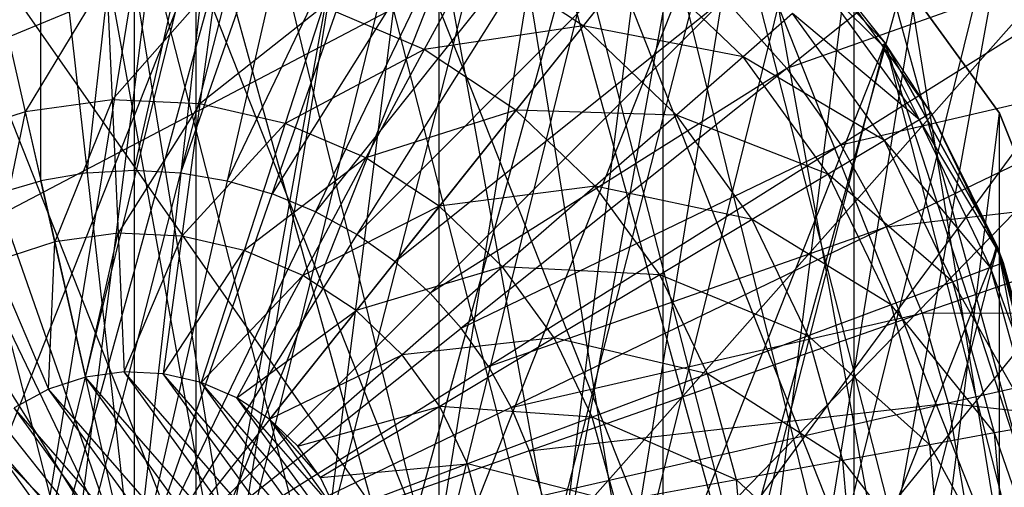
# Model space of a CAD drawing. Extents: x -0.31 to 2.17, y -0.31 to 0.31.
# Tile 8 of 14: x -0.01 to 0.11, y 0.01 to 0.07. Entities that reach past the tile are written whole.
import ezdxf

# ---------------------------------------------------------------- set-up
doc = ezdxf.new("R2010")
doc.units = 0
doc.header["$MEASUREMENT"] = 0
doc.linetypes.add('solid', pattern=[0])
doc.layers.add('1', color=7, linetype='solid')

msp = doc.modelspace()

# ---------------------------------------------------------------- linework, layer by layer
at = {"layer": '1', "color": 3, "linetype": 'solid'}
for p, q in [((0.012382, 0.307251, 3.641), (0.109041, -0.287517, 3.641)), ((0.012382, 0.307251, 3.641), (0.15375, -0.266303, 3.641)), ((-0.061508, -0.301286, 3.616648), (0.037065, 0.305258, 3.616648)), ((-0.037065, 0.305258, 3.641), (0.061508, -0.301286, 3.641)), ((-0.037065, 0.305258, 3.641), (0.109041, -0.287517, 3.641)), ((-0.085552, -0.295359, 2.715), (0.061508, 0.301286, 2.715)), ((-0.037065, -0.305258, 2.715), (0.061508, 0.301286, 2.715)), ((0.061508, 0.301286, 3.641), (0.15375, -0.266303, 3.641)), ((-0.061508, -0.301286, 3.616648), (0.085552, 0.295359, 3.616648)), ((-0.012382, -0.307251, 3.616648), (0.085552, 0.295359, 3.616648)), ((-0.037065, -0.305258, 2.715), (0.109041, 0.287517, 2.715)), ((0.012382, -0.307251, 2.715), (0.109041, 0.287517, 2.715)), ((-0.012382, -0.307251, 3.616648), (0.131823, 0.277811, 3.616648)), ((0.037065, -0.305258, 3.616648), (0.131823, 0.277811, 3.616648)), ((0.012382, -0.307251, 2.715), (0.15375, 0.266303, 2.715)), ((0.010655, 0.237261, 2.25), (0.093343, -0.218388, 2.25)), ((0.010655, 0.237261, 2.25), (0.130838, -0.198211, 2.25)), ((-0.03188, 0.235351, 2.25), (0.052849, -0.231545, 2.25)), ((-0.03188, 0.235351, 2.25), (0.093343, -0.218388, 2.25)), ((-0.073392, -0.225876, 1.05), (0.052849, 0.231545, 1.05)), ((-0.03188, -0.235351, 1.05), (0.052849, 0.231545, 1.05)), ((0.052849, 0.231545, 2.25), (0.130838, -0.198211, 2.25)), ((0.052849, 0.231545, 2.25), (0.164127, -0.171664, 2.25)), ((-0.03188, -0.235351, 1.05), (0.093343, 0.218388, 1.05)), ((0.010655, -0.237261, 1.05), (0.093343, 0.218388, 1.05)), ((0.010655, -0.237261, 1.05), (0.130838, 0.198211, 1.05)), ((0.052849, -0.231545, 1.05), (0.130838, 0.198211, 1.05)), ((-0.236525, -0.021496, 1.05), (0.182489, 0.152, 1.05)), ((-0.228775, -0.063783, 1.05), (0.182489, 0.152, 1.05)), ((-0.128928, -0.199459, 1.05), (0.182489, 0.152, 1.05)), ((0.182489, 0.152, 0.575), (-0.128928, -0.199459, 0.575)), ((0.182489, 0.152, 0.575), (-0.090858, -0.219434, 0.575)), ((0.198752, 0.137438, 1.05), (-0.128928, -0.199459, 1.05)), ((0.198752, 0.137438, 1.05), (-0.090858, -0.219434, 1.05)), ((0.198752, 0.137438, 0.575), (-0.090858, -0.219434, 0.575)), ((0.125, -0.125, -0.81), (-0.05, 0.125, -0.81)), ((-0.023423, -0.122786, -0.465), (0.007849, 0.124753, -0.465)), ((-0.023423, -0.122786, -0.715), (0.007849, 0.124753, -0.715)), ((0.007849, -0.124753, -0.465), (0.007849, 0.124753, -0.465)), ((0.007849, -0.124753, -0.715), (0.007849, 0.124753, -0.715)), ((0.007849, -0.124753, -0.465), (0.038627, 0.118882, -0.465)), ((0.007849, -0.124753, -0.715), (0.038627, 0.118882, -0.715)), ((0.038627, -0.118882, -0.465), (0.038627, 0.118882, -0.465)), ((0.038627, -0.118882, -0.715), (0.038627, 0.118882, -0.715)), ((-0.007378, 0.117268, 0.06), (0.050029, -0.106317, 0.06)), ((-0.007378, 0.117268, 0.06), (0.074897, -0.090535, 0.06)), ((-0.06296, -0.099209, 0.06), (0.022017, 0.115419, 0.06)), ((-0.06296, -0.099209), (0.022017, 0.115419)), ((-0.036309, -0.111749, 0.06), (0.022017, 0.115419, 0.06)), ((-0.036309, -0.111749), (0.022017, 0.115419)), ((0.022017, 0.115419, 0.06), (0.074897, -0.090535, 0.06)), ((0.022017, 0.115419, 0.06), (0.095059, -0.069065, 0.06)), ((-0.036309, 0.111749, 0.06), (0.022017, -0.115419, 0.06)), ((-0.036309, 0.111749, 0.06), (0.050029, -0.106317, 0.06)), ((-0.036309, -0.111749, 0.06), (0.050029, 0.106317, 0.06)), ((-0.036309, -0.111749), (0.050029, 0.106317)), ((-0.007378, -0.117268, 0.06), (0.050029, 0.106317, 0.06)), ((-0.007378, -0.117268), (0.050029, 0.106317)), ((0.050029, 0.106317, 0.06), (0.095059, -0.069065, 0.06)), ((0.050029, 0.106317, 0.06), (0.109249, -0.043255, 0.06)), ((-0.01183, 0.10499, 3.702531), (-0.005932, 0.052644, 3.708491)), ((-0.011788, 0.051648, 3.708491), (-0.01183, 0.10499, 3.702531)), ((-0.005932, 0.052644, 3.708491), (0, 0.105655, 3.702531)), ((0, 0.105655, 3.702531), (0, 0.052977, 3.708491)), ((0, 0.052977, 3.708491), (0.01183, 0.10499, 3.702531)), ((0.01183, 0.10499, 3.702531), (0.005932, 0.052644, 3.708491)), ((0.038627, -0.118882, -0.465), (0.066978, 0.105541, -0.465)), ((0.038627, -0.118882, -0.715), (0.066978, 0.105541, -0.715)), ((0.066978, -0.105541, -0.465), (0.066978, 0.105541, -0.465)), ((0.066978, -0.105541, -0.715), (0.066978, 0.105541, -0.715)), ((-0.02351, 0.103006, 3.702531), (-0.011788, 0.051648, 3.708491)), ((0.005932, 0.052644, 3.708491), (0.02351, 0.103006, 3.702531)), ((0.02351, 0.103006, 3.702531), (0.011788, 0.051648, 3.708491)), ((0.011788, 0.051648, 3.708491), (0.034896, 0.099726, 3.702531)), ((0.017497, 0.050004, 3.708491), (0.034896, 0.099726, 3.702531)), ((0.082604, 0.065875, 3.702531), (0.123324, 0.098347, 3.692636)), ((0.045842, 0.095192, 3.702531), (0.017497, 0.050004, 3.708491)), ((0.045842, 0.095192, 3.702531), (0.022986, 0.04773, 3.708491)), ((-0.007378, -0.117268, 0.06), (0.074897, 0.090535, 0.06)), ((-0.007378, -0.117268), (0.074897, 0.090535)), ((0.022017, -0.115419, 0.06), (0.074897, 0.090535, 0.06)), ((0.022017, -0.115419), (0.074897, 0.090535)), ((0.095059, 0.069065), (0.074897, 0.090535)), ((0.074897, 0.090535, 0.06), (0.095059, 0.069065)), ((0.074897, 0.090535, 0.06), (0.109249, -0.043255, 0.06)), ((0.074897, 0.090535, 0.06), (0.116573, -0.014727, 0.06)), ((0.095059, 0.069065, 0.06), (0.074897, 0.090535, 0.06)), ((0.056212, 0.08946, 3.702531), (0.022986, 0.04773, 3.708491)), ((0.056212, 0.08946, 3.702531), (0.028185, 0.044857, 3.708491)), ((0.066978, -0.105541, -0.465), (0.091121, 0.085568, -0.465)), ((0.066978, -0.105541, -0.715), (0.091121, 0.085568, -0.715)), ((0.091121, -0.085568, -0.465), (0.091121, 0.085568, -0.465)), ((0.091121, 0.085568, -0.465), (0.109538, 0.060219, -0.465)), ((0.109538, 0.060219, -0.715), (0.091121, 0.085568, -0.465)), ((0.091121, 0.085568, -0.715), (0.109538, 0.060219, -0.715)), ((0.091121, -0.085568, -0.715), (0.091121, 0.085568, -0.715)), ((0.13356, 0.083921, 3.692636), (0.082604, 0.065875, 3.702531)), ((0.13356, 0.083921, 3.692636), (0.08946, 0.056212, 3.702531)), ((0.065875, 0.082604, 3.702531), (0.028185, 0.044857, 3.708491)), ((0.065875, 0.082604, 3.702531), (0.03303, 0.041419, 3.708491)), ((0.043188, 0.080257, 3.73364), (0.036725, 0.068247, 3.744832)), ((0.056825, 0.071256, 3.73364), (0.043188, 0.080257, 3.73364)), ((0.063803, 0.080007, 3.720001), (0.056825, 0.071256, 3.73364)), ((0.077064, 0.067328, 3.720001), (0.063803, 0.080007, 3.720001)), ((-0.003477, 0.077423, 3.744832), (-0.013783, 0.060389, 3.753149)), ((-0.003477, 0.077423, 3.744832), (-0.002779, 0.061879, 3.753149)), ((0.088486, 0.077308, 3.67), (0.095059, 0.069065, 0.06)), ((0.094677, 0.068787, 3.67), (0.088486, 0.077308, 3.67)), ((0.010403, 0.0768, 3.744832), (-0.002779, 0.061879, 3.753149)), ((0.010403, 0.0768, 3.744832), (0.008315, 0.061381, 3.753149)), ((0.094677, 0.068787, 3.67), (0.087184, 0.07617, 3.687558)), ((0.099383, 0.059379, 3.687558), (0.087184, 0.07617, 3.687558)), ((-0.017246, 0.075558, 3.744832), (-0.013783, 0.060389, 3.753149)), ((0.023949, 0.073708, 3.744832), (0.008315, 0.061381, 3.753149)), ((0.023949, 0.073708, 3.744832), (0.019141, 0.05891, 3.753149)), ((0.036725, 0.068247, 3.744832), (0.023949, 0.073708, 3.744832)), ((0.074709, 0.074709, 3.702531), (0.03303, 0.041419, 3.708491)), ((0.074709, 0.074709, 3.702531), (0.03746, 0.03746, 3.708491)), ((0.082604, 0.065875, 3.702531), (0.074709, 0.074709, 3.702531)), ((0.083327, 0.0728, 3.704442), (0.077064, 0.067328, 3.720001)), ((0.099383, 0.059379, 3.687558), (0.083327, 0.0728, 3.704442)), ((0.094987, 0.056752, 3.704442), (0.083327, 0.0728, 3.704442)), ((0.056825, 0.071256, 3.73364), (0.036725, 0.068247, 3.744832)), ((0.056825, 0.071256, 3.73364), (0.048321, 0.060593, 3.744832)), ((0.077064, 0.067328, 3.720001), (0.056825, 0.071256, 3.73364)), ((0.068635, 0.059964, 3.73364), (0.056825, 0.071256, 3.73364)), ((0.022017, -0.115419, 0.06), (0.095059, 0.069065, 0.06)), ((0.022017, -0.115419), (0.095059, 0.069065)), ((0.050029, -0.106317, 0.06), (0.095059, 0.069065, 0.06)), ((0.050029, -0.106317), (0.095059, 0.069065)), ((0.094677, 0.068787, 3.67), (0.095059, 0.069065, 0.06)), ((0.100868, 0.060266, 3.67), (0.094677, 0.068787, 3.67)), ((0.099383, 0.059379, 3.687558), (0.094677, 0.068787, 3.67)), ((0.100868, 0.060266, 3.67), (0.095059, 0.069065, 0.06)), ((0.109249, 0.043255), (0.095059, 0.069065)), ((0.095059, 0.069065, 0.06), (0.109249, 0.043255)), ((0.095059, 0.069065, 0.06), (0.095059, 0.069065)), ((0.095059, 0.069065, 0.06), (0.116573, -0.014727, 0.06)), ((0.095059, 0.069065, 0.06), (0.1175, 0, 0.06)), ((0.109249, 0.043255, 0.06), (0.095059, 0.069065, 0.06)), ((0.036725, 0.068247, 3.744832), (0.019141, 0.05891, 3.753149)), ((0.036725, 0.068247, 3.744832), (0.029352, 0.054545, 3.753149)), ((0.048321, 0.060593, 3.744832), (0.036725, 0.068247, 3.744832)), ((0.077064, 0.067328, 3.720001), (0.068635, 0.059964, 3.73364)), ((0.094987, 0.056752, 3.704442), (0.077064, 0.067328, 3.720001)), ((0.087847, 0.052486, 3.720001), (0.077064, 0.067328, 3.720001)), ((0.08946, 0.056212, 3.702531), (0.142116, 0.06844, 3.692636)), ((0.142116, 0.06844, 3.692636), (0.095192, 0.045842, 3.702531)), ((0.082604, 0.065875, 3.702531), (0.03746, 0.03746, 3.708491)), ((0.082604, 0.065875, 3.702531), (0.041419, 0.03303, 3.708491)), ((0.082604, 0.065875, 3.702531), (0.08946, 0.056212, 3.702531)), ((-0.002779, 0.061879, 3.753149), (-0.013783, 0.060389, 3.753149)), ((-0.002779, 0.061879, 3.753149), (-0.010026, 0.043928, 3.758271)), ((-0.002779, 0.061879, 3.753149), (-0.002022, 0.045013, 3.758271)), ((0.008315, 0.061381, 3.753149), (-0.002779, 0.061879, 3.753149)), ((0.008315, 0.061381, 3.753149), (-0.002022, 0.045013, 3.758271)), ((0.008315, 0.061381, 3.753149), (0.006048, 0.04465, 3.758271)), ((0.019141, 0.05891, 3.753149), (0.008315, 0.061381, 3.753149)), ((-0.013783, 0.060389, 3.753149), (-0.024345, 0.056957, 3.753149)), ((-0.013783, 0.060389, 3.753149), (-0.017709, 0.041432, 3.758271)), ((-0.013783, 0.060389, 3.753149), (-0.010026, 0.043928, 3.758271)), ((0.048321, 0.060593, 3.744832), (0.029352, 0.054545, 3.753149)), ((0.048321, 0.060593, 3.744832), (0.03862, 0.048428, 3.753149)), ((0.068635, 0.059964, 3.73364), (0.048321, 0.060593, 3.744832)), ((0.058364, 0.050991, 3.744832), (0.048321, 0.060593, 3.744832)), ((0.068635, 0.059964, 3.73364), (0.058364, 0.050991, 3.744832)), ((0.087847, 0.052486, 3.720001), (0.068635, 0.059964, 3.73364)), ((0.078239, 0.046745, 3.73364), (0.068635, 0.059964, 3.73364)), ((0.091121, -0.085568, -0.465), (0.109538, 0.060219, -0.465)), ((0.091121, -0.085568, -0.715), (0.109538, 0.060219, -0.715)), ((0.100868, 0.060266, 3.67), (0.099383, 0.059379, 3.687558)), ((0.100868, 0.060266, 3.67), (0.109249, 0.043255, 0.06)), ((0.109095, 0.043181, 3.67), (0.100868, 0.060266, 3.67)), ((0.109538, -0.060219, -0.465), (0.109538, 0.060219, -0.465)), ((0.109538, 0.060219, -0.715), (0.109538, 0.060219, -0.465)), ((0.109538, 0.060219, -0.465), (0.121073, 0.031086, -0.465)), ((0.121073, 0.031086, -0.715), (0.109538, 0.060219, -0.465)), ((0.109538, 0.060219, -0.715), (0.121073, 0.031086, -0.715)), ((0.109538, -0.060219, -0.715), (0.109538, 0.060219, -0.715)), ((0.019141, 0.05891, 3.753149), (0.006048, 0.04465, 3.758271)), ((0.019141, 0.05891, 3.753149), (0.013924, 0.042853, 3.758271)), ((0.029352, 0.054545, 3.753149), (0.019141, 0.05891, 3.753149)), ((0.099383, 0.059379, 3.687558), (0.094987, 0.056752, 3.704442)), ((0.109095, 0.043181, 3.67), (0.099383, 0.059379, 3.687558)), ((0.108389, 0.040679, 3.687558), (0.099383, 0.059379, 3.687558)), ((0.041419, 0.03303, 3.708491), (0.08946, 0.056212, 3.702531)), ((0.08946, 0.056212, 3.702531), (0.044857, 0.028185, 3.708491)), ((0.094987, 0.056752, 3.704442), (0.087847, 0.052486, 3.720001)), ((0.08946, 0.056212, 3.702531), (0.095192, 0.045842, 3.702531)), ((0.108389, 0.040679, 3.687558), (0.094987, 0.056752, 3.704442)), ((0.103594, 0.038879, 3.704442), (0.094987, 0.056752, 3.704442)), ((0.029352, 0.054545, 3.753149), (0.013924, 0.042853, 3.758271)), ((0.029352, 0.054545, 3.753149), (0.021352, 0.039678, 3.758271)), ((0.03862, 0.048428, 3.753149), (0.029352, 0.054545, 3.753149)), ((-0.005932, 0.052644, 3.708491), (-0.011788, 0.051648, 3.708491)), ((-0.005932, 0.052644, 3.708491), (0, 0.052977, 3.708491)), ((-0.005932, 0.052644, 3.708491), (0, 0, 3.710481)), ((0, 0.052977, 3.708491), (0, 0, 3.710481)), ((0, 0.052977, 3.708491), (0.005932, 0.052644, 3.708491)), ((0.005932, 0.052644, 3.708491), (0, 0, 3.710481)), ((0.005932, 0.052644, 3.708491), (0.011788, 0.051648, 3.708491)), ((0.087847, 0.052486, 3.720001), (0.078239, 0.046745, 3.73364)), ((0.103594, 0.038879, 3.704442), (0.087847, 0.052486, 3.720001)), ((0.095807, 0.035957, 3.720001), (0.087847, 0.052486, 3.720001)), ((-0.017497, 0.050004, 3.708491), (-0.011788, 0.051648, 3.708491)), ((0, 0, 3.710481), (-0.011788, 0.051648, 3.708491)), ((0.011788, 0.051648, 3.708491), (0, 0, 3.710481)), ((0.011788, 0.051648, 3.708491), (0.017497, 0.050004, 3.708491)), ((0.095192, 0.045842, 3.702531), (0.148885, 0.052097, 3.692636)), ((0.148885, 0.052097, 3.692636), (0.099726, 0.034896, 3.702531)), ((-0.017497, 0.050004, 3.708491), (0, 0, 3.710481)), ((0, 0, 3.710481), (0.017497, 0.050004, 3.708491)), ((0.022986, 0.04773, 3.708491), (0.017497, 0.050004, 3.708491)), ((0.058364, 0.050991, 3.744832), (0.03862, 0.048428, 3.753149)), ((0.058364, 0.050991, 3.744832), (0.046646, 0.040754, 3.753149)), ((0.078239, 0.046745, 3.73364), (0.058364, 0.050991, 3.744832)), ((0.066531, 0.03975, 3.744832), (0.058364, 0.050991, 3.744832)), ((-0.022986, 0.04773, 3.708491), (0, 0, 3.710481)), ((0.022986, 0.04773, 3.708491), (0, 0, 3.710481)), ((0.03862, 0.048428, 3.753149), (0.021352, 0.039678, 3.758271)), ((0.028185, 0.044857, 3.708491), (0.022986, 0.04773, 3.708491)), ((0.03862, 0.048428, 3.753149), (0.028093, 0.035228, 3.758271)), ((0.046646, 0.040754, 3.753149), (0.03862, 0.048428, 3.753149)), ((0.078239, 0.046745, 3.73364), (0.066531, 0.03975, 3.744832)), ((0.095807, 0.035957, 3.720001), (0.078239, 0.046745, 3.73364)), ((0.085328, 0.032024, 3.73364), (0.078239, 0.046745, 3.73364)), ((-0.028185, 0.044857, 3.708491), (0, 0, 3.710481)), ((-0.002022, 0.045013, 3.758271), (-0.010026, 0.043928, 3.758271)), ((-0.006119, 0.026811, 3.76), (-0.002022, 0.045013, 3.758271)), ((-0.002022, 0.045013, 3.758271), (-0.001234, 0.027472, 3.76)), ((0.006048, 0.04465, 3.758271), (-0.002022, 0.045013, 3.758271)), ((0.028185, 0.044857, 3.708491), (0, 0, 3.710481)), ((0.03303, 0.041419, 3.708491), (0.028185, 0.044857, 3.708491)), ((0.044857, 0.028185, 3.708491), (0.095192, 0.045842, 3.702531)), ((0.095192, 0.045842, 3.702531), (0.04773, 0.022986, 3.708491)), ((0.095192, 0.045842, 3.702531), (0.099726, 0.034896, 3.702531)), ((-0.010026, 0.043928, 3.758271), (-0.017709, 0.041432, 3.758271)), ((-0.010808, 0.025287, 3.76), (-0.010026, 0.043928, 3.758271)), ((-0.010026, 0.043928, 3.758271), (-0.006119, 0.026811, 3.76)), ((-0.001234, 0.027472, 3.76), (0.006048, 0.04465, 3.758271)), ((0.006048, 0.04465, 3.758271), (0.003691, 0.027251, 3.76)), ((0.013924, 0.042853, 3.758271), (0.006048, 0.04465, 3.758271)), ((0.003691, 0.027251, 3.76), (0.013924, 0.042853, 3.758271)), ((0.013924, 0.042853, 3.758271), (0.008498, 0.026154, 3.76)), ((0.021352, 0.039678, 3.758271), (0.013924, 0.042853, 3.758271)), ((0.050029, -0.106317, 0.06), (0.109249, 0.043255, 0.06)), ((0.050029, -0.106317), (0.109249, 0.043255)), ((0.074897, -0.090535, 0.06), (0.109249, 0.043255, 0.06)), ((0.074897, -0.090535), (0.109249, 0.043255)), ((0.108389, 0.040679, 3.687558), (0.109095, 0.043181, 3.67)), ((0.109095, 0.043181, 3.67), (0.109249, 0.043255, 0.06)), ((0.110008, 0.041287, 3.67), (0.109095, 0.043181, 3.67)), ((0.109249, 0.043255, 0.06), (0.115612, 0.02098, 3.67)), ((0.110008, 0.041287, 3.67), (0.109249, 0.043255, 0.06)), ((0.116573, 0.014727), (0.109249, 0.043255)), ((0.109249, 0.043255, 0.06), (0.116573, 0.014727)), ((0.109249, 0.043255, 0.06), (0.109249, 0.043255)), ((0.109249, 0.043255, 0.06), (0.1175, 0, 0.06)), ((0.116573, 0.014727, 0.06), (0.109249, 0.043255, 0.06)), ((-0.03303, 0.041419, 3.708491), (0, 0, 3.710481)), ((-0.017709, 0.041432, 3.758271), (-0.010808, 0.025287, 3.76)), ((0.03303, 0.041419, 3.708491), (0, 0, 3.710481)), ((0.03746, 0.03746, 3.708491), (0.03303, 0.041419, 3.708491)), ((0.110008, 0.041287, 3.67), (0.108389, 0.040679, 3.687558)), ((0.115612, 0.02098, 3.67), (0.110008, 0.041287, 3.67)), ((0.046646, 0.040754, 3.753149), (0.028093, 0.035228, 3.758271)), ((0.046646, 0.040754, 3.753149), (0.033932, 0.029645, 3.758271)), ((0.066531, 0.03975, 3.744832), (0.046646, 0.040754, 3.753149)), ((0.053174, 0.03177, 3.753149), (0.046646, 0.040754, 3.753149)), ((0.108389, 0.040679, 3.687558), (0.103594, 0.038879, 3.704442)), ((0.115612, 0.02098, 3.67), (0.108389, 0.040679, 3.687558)), ((0.11391, 0.020672, 3.687558), (0.108389, 0.040679, 3.687558)), ((0.008498, 0.026154, 3.76), (0.021352, 0.039678, 3.758271)), ((0.021352, 0.039678, 3.758271), (0.013031, 0.024216, 3.76)), ((0.028093, 0.035228, 3.758271), (0.021352, 0.039678, 3.758271)), ((0.066531, 0.03975, 3.744832), (0.053174, 0.03177, 3.753149)), ((0.085328, 0.032024, 3.73364), (0.066531, 0.03975, 3.744832)), ((0.072559, 0.027232, 3.744832), (0.066531, 0.03975, 3.744832)), ((0.103594, 0.038879, 3.704442), (0.095807, 0.035957, 3.720001)), ((0.11391, 0.020672, 3.687558), (0.103594, 0.038879, 3.704442)), ((0.108871, 0.019757, 3.704442), (0.103594, 0.038879, 3.704442)), ((0, 0, 3.710481), (-0.03746, 0.03746, 3.708491)), ((0.03746, 0.03746, 3.708491), (0, 0, 3.710481)), ((0.03746, 0.03746, 3.708491), (0.041419, 0.03303, 3.708491)), ((0.013031, 0.024216, 3.76), (0.028093, 0.035228, 3.758271)), ((0.028093, 0.035228, 3.758271), (0.017146, 0.0215, 3.76)), ((0.033932, 0.029645, 3.758271), (0.028093, 0.035228, 3.758271)), ((0.04773, 0.022986, 3.708491), (0.099726, 0.034896, 3.702531)), ((0.099726, 0.034896, 3.702531), (0.050004, 0.017497, 3.708491)), ((0.095807, 0.035957, 3.720001), (0.085328, 0.032024, 3.73364)), ((0.108871, 0.019757, 3.704442), (0.095807, 0.035957, 3.720001)), ((0.100688, 0.018272, 3.720001), (0.095807, 0.035957, 3.720001)), ((0.099726, 0.034896, 3.702531), (0.153782, 0.0351, 3.692636)), ((0.099726, 0.034896, 3.702531), (0.103006, 0.02351, 3.702531)), ((0.153782, 0.0351, 3.692636), (0.103006, 0.02351, 3.702531)), ((0, 0, 3.710481), (0.041419, 0.03303, 3.708491)), ((0.044857, 0.028185, 3.708491), (0.041419, 0.03303, 3.708491)), ((0.053174, 0.03177, 3.753149), (0.033932, 0.029645, 3.758271)), ((0.053174, 0.03177, 3.753149), (0.03868, 0.02311, 3.758271)), ((0.072559, 0.027232, 3.744832), (0.053174, 0.03177, 3.753149)), ((0.057992, 0.021765, 3.753149), (0.053174, 0.03177, 3.753149)), ((0.085328, 0.032024, 3.73364), (0.072559, 0.027232, 3.744832)), ((0.100688, 0.018272, 3.720001), (0.085328, 0.032024, 3.73364)), ((0.089675, 0.016274, 3.73364), (0.085328, 0.032024, 3.73364)), ((0.017146, 0.0215, 3.76), (0.033932, 0.029645, 3.758271)), ((0.033932, 0.029645, 3.758271), (0.020709, 0.018093, 3.76)), ((0.03868, 0.02311, 3.758271), (0.033932, 0.029645, 3.758271)), ((-0.001234, 0.027472, 3.76), (-0.006119, 0.026811, 3.76)), ((0.003691, 0.027251, 3.76), (-0.001234, 0.027472, 3.76)), ((0.027058, -0.00491, 3.76), (-0.001234, 0.027472, 3.76)), ((0.025746, -0.009663, 3.76), (-0.001234, 0.027472, 3.76)), ((0.044857, 0.028185, 3.708491), (0, 0, 3.710481)), ((0.044857, 0.028185, 3.708491), (0.04773, 0.022986, 3.708491)), ((-0.006119, 0.026811, 3.76), (-0.010808, 0.025287, 3.76)), ((0.025746, -0.009663, 3.76), (-0.006119, 0.026811, 3.76)), ((0.023607, -0.014105, 3.76), (-0.006119, 0.026811, 3.76)), ((0.008498, 0.026154, 3.76), (0.003691, 0.027251, 3.76)), ((0.0275, 0, 3.76), (0.003691, 0.027251, 3.76)), ((0.027058, -0.00491, 3.76), (0.003691, 0.027251, 3.76)), ((0.072559, 0.027232, 3.744832), (0.057992, 0.021765, 3.753149)), ((0.089675, 0.016274, 3.73364), (0.072559, 0.027232, 3.744832)), ((0.076256, 0.013838, 3.744832), (0.072559, 0.027232, 3.744832)), ((-0.010808, 0.025287, 3.76), (-0.01515, 0.022951, 3.76)), ((0.023607, -0.014105, 3.76), (-0.010808, 0.025287, 3.76)), ((0.020709, -0.018093, 3.76), (-0.010808, 0.025287, 3.76)), ((0.013031, 0.024216, 3.76), (0.008498, 0.026154, 3.76)), ((0.027058, 0.00491, 3.76), (0.008498, 0.026154, 3.76)), ((0.0275, 0, 3.76), (0.008498, 0.026154, 3.76)), ((0.017146, 0.0215, 3.76), (0.013031, 0.024216, 3.76)), ((0.025746, 0.009663, 3.76), (0.013031, 0.024216, 3.76)), ((0.027058, 0.00491, 3.76), (0.013031, 0.024216, 3.76)), ((0.020709, -0.018093, 3.76), (-0.01515, 0.022951, 3.76)), ((0.017146, -0.0215, 3.76), (-0.01515, 0.022951, 3.76)), ((0.04773, 0.022986, 3.708491), (0, 0, 3.710481)), ((0.020709, 0.018093, 3.76), (0.03868, 0.02311, 3.758271)), ((0.03868, 0.02311, 3.758271), (0.023607, 0.014105, 3.76)), ((0.057992, 0.021765, 3.753149), (0.03868, 0.02311, 3.758271)), ((0.042185, 0.015832, 3.758271), (0.03868, 0.02311, 3.758271)), ((0.04773, 0.022986, 3.708491), (0.050004, 0.017497, 3.708491)), ((0.050004, 0.017497, 3.708491), (0.103006, 0.02351, 3.702531)), ((0.103006, 0.02351, 3.702531), (0.051648, 0.011788, 3.708491)), ((0.103006, 0.02351, 3.702531), (0.10499, 0.01183, 3.702531)), ((0.103006, 0.02351, 3.702531), (0.156745, 0.017661, 3.692636)), ((0.020709, 0.018093, 3.76), (0.017146, 0.0215, 3.76)), ((0.023607, 0.014105, 3.76), (0.017146, 0.0215, 3.76)), ((0.025746, 0.009663, 3.76), (0.017146, 0.0215, 3.76)), ((0.057992, 0.021765, 3.753149), (0.042185, 0.015832, 3.758271)), ((0.076256, 0.013838, 3.744832), (0.057992, 0.021765, 3.753149)), ((0.060946, 0.01106, 3.753149), (0.057992, 0.021765, 3.753149)), ((0.11391, 0.020672, 3.687558), (0.108871, 0.019757, 3.704442)), ((0.017146, -0.0215, 3.76), (-0.019004, 0.019877, 3.76)), ((0.013031, -0.024216, 3.76), (-0.019004, 0.019877, 3.76)), ((0.108871, 0.019757, 3.704442), (0.100688, 0.018272, 3.720001)), ((0.115771, 0, 3.687558), (0.108871, 0.019757, 3.704442)), ((0.110649, 0, 3.704442), (0.108871, 0.019757, 3.704442)), ((0.050004, 0.017497, 3.708491), (0, 0, 3.710481)), ((0.023607, 0.014105, 3.76), (0.020709, 0.018093, 3.76)), ((0.050004, 0.017497, 3.708491), (0.051648, 0.011788, 3.708491)), ((0.100688, 0.018272, 3.720001), (0.089675, 0.016274, 3.73364)), ((0.110649, 0, 3.704442), (0.100688, 0.018272, 3.720001)), ((0.102332, 0, 3.720001), (0.100688, 0.018272, 3.720001)), ((0.089675, 0.016274, 3.73364), (0.076256, 0.013838, 3.744832)), ((0.102332, 0, 3.720001), (0.089675, 0.016274, 3.73364)), ((0.09114, 0, 3.73364), (0.089675, 0.016274, 3.73364)), ((0.023607, 0.014105, 3.76), (0.042185, 0.015832, 3.758271)), ((0.042185, 0.015832, 3.758271), (0.025746, 0.009663, 3.76)), ((0.060946, 0.01106, 3.753149), (0.042185, 0.015832, 3.758271)), ((0.044334, 0.008045, 3.758271), (0.042185, 0.015832, 3.758271)), ((0.025746, 0.009663, 3.76), (0.023607, 0.014105, 3.76)), ((0.076256, 0.013838, 3.744832), (0.060946, 0.01106, 3.753149)), ((0.09114, 0, 3.73364), (0.076256, 0.013838, 3.744832)), ((0.077501, 0, 3.744832), (0.076256, 0.013838, 3.744832))]:
    msp.add_line(p, q, dxfattribs=at)

doc.saveas('drawing.dxf')
